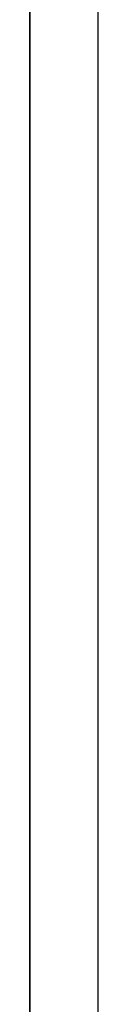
# Model space of a CAD drawing. Header units: millimetres. Extents: x -92 to 86, y -242 to 242.
# Tile 41 of 89: x -33.858 to -32.962, y 32.22 to 45.141. Entities that reach past the tile are written whole.
import ezdxf

# ---------------------------------------------------------------- set-up
doc = ezdxf.new("R2010")
doc.units = ezdxf.units.MM
doc.layers.add('MAIN-1', color=7, linetype='Continuous')

msp = doc.modelspace()

# ---------------------------------------------------------------- linework, layer by layer
at = {"layer": 'MAIN-1'}
for p, q in [((-33.858, 129.777), (-33.858, 0)), ((-33.858, 0), (-33.858, 129.777)), ((-32.963, 0), (-32.963, 129.187)), ((-32.963, 0), (-32.963, 129.187)), ((-33.858, 0), (-33.858, 128.55)), ((-33.858, 128.55), (-33.858, 0)), ((-33.858, 57.804), (-33.858, 0)), ((-33.858, 0), (-33.858, 57.804)), ((-32.963, 0), (-32.963, 57.173)), ((-32.963, 0), (-32.963, 57.173)), ((-33.858, 0), (-33.858, 56.623)), ((-33.858, 56.623), (-33.858, 0))]:
    msp.add_line(p, q, dxfattribs=at)

doc.saveas('drawing.dxf')
